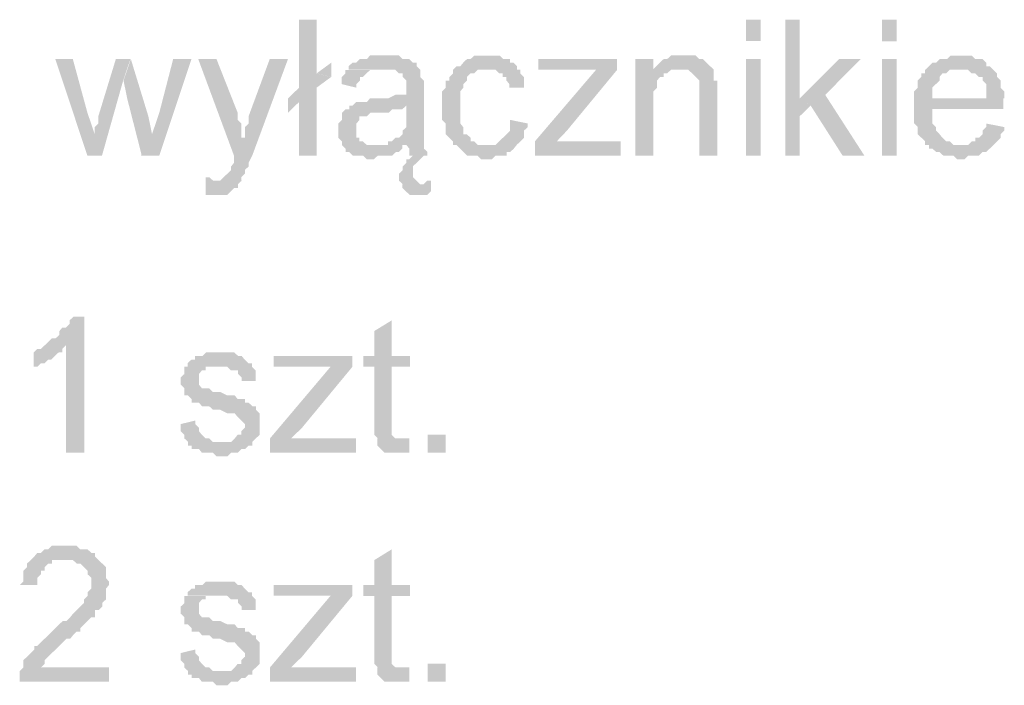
# Model space of a CAD drawing. Header units: millimetres. Extents: x -523 to 1404227, y -783705 to 1038705.
# Tile 217 of 256: x 416689 to 417853, y 244928 to 245716. Entities that reach past the tile are written whole.
import ezdxf

# ---------------------------------------------------------------- set-up
doc = ezdxf.new("R2010")
doc.units = ezdxf.units.MM
doc.linetypes.add('ACAD_ISO08W100', pattern=[36, 24, -3, 6, -3])
doc.layers.add('!!ELEKTRYKA', color=7, linetype='Continuous')

msp = doc.modelspace()

# ---------------------------------------------------------------- hatches: boundary and pattern name
at = {"layer": '!!ELEKTRYKA', "linetype": 'ACAD_ISO08W100'}
for points in [[(417039.8, 245715.73), (417019.1, 245715.73), (417019.1, 245635.27), (417006.17, 245622.59), (417019.1, 245618.36), (417019.1, 245554.8), (417039.8, 245554.8), (417039.8, 245635.27), (417057.05, 245647.94), (417039.8, 245652.17)], [(417611.27, 245715.75), (417594.09, 245715.75), (417594.09, 245554.88), (417611.27, 245554.88), (417611.27, 245601.52), (417624.15, 245614.14), (417611.27, 245622.65)], [(416751.58, 245669.15), (416730.84, 245669.15), (416768.86, 245554.82), (416777.5, 245580.23), (416768.86, 245605.63)], [(416819.76, 245669.2), (416802.48, 245669.2), (416781.75, 245601.47), (416781.75, 245597.24), (416781.75, 245593.01), (416777.43, 245588.77), (416777.43, 245584.54), (416777.43, 245580.31), (416777.43, 245580.31), (416768.79, 245554.91), (416786.07, 245554.91), (416811.12, 245643.81)], [(416820.21, 245669.11), (416811.57, 245643.72), (416815.89, 245622.56), (416833.16, 245554.84), (416845.26, 245580.24), (416840.94, 245601.4)], [(416891.86, 245669.17), (416870.27, 245669.17), (416853.86, 245605.69), (416845.23, 245580.31), (416832.27, 245554.92), (416853.86, 245554.92)], [(416921.48, 245669.16), (416899.9, 245669.16), (416942.19, 245554.88), (416955.14, 245576.03), (416950.82, 245576.03), (416950.82, 245584.49), (416950.82, 245588.8), (416950.82, 245593.03), (416946.51, 245597.26), (416946.51, 245601.49), (416946.51, 245605.72)], [(417006.04, 245669.15), (416984.47, 245669.15), (416959.44, 245601.4), (416959.44, 245601.4), (416959.44, 245597.17), (416959.44, 245592.94), (416955.12, 245588.71), (416955.12, 245584.49), (416955.12, 245580.26), (416955.12, 245576.03), (416942.18, 245554.88), (416942.18, 245554.88), (416942.18, 245550.66), (416942.18, 245546.34), (416938.73, 245542.11), (416938.73, 245537.88), (416934.41, 245533.65), (416934.41, 245533.65), (416934.41, 245533.65), (416930.1, 245529.42), (416930.1, 245529.42), (416925.78, 245525.2), (416917.15, 245525.2), (416950.81, 245525.2), (416950.81, 245529.42), (416950.81, 245529.42), (416955.12, 245533.65), (416955.12, 245537.88), (416959.44, 245542.11), (416959.44, 245546.34), (416963.75, 245554.88)], [(417120.17, 245673.4), (417115.86, 245673.4), (417111.55, 245673.4), (417107.24, 245673.4), (417102.93, 245673.4), (417099.48, 245669.17), (417095.17, 245669.17), (417090.86, 245669.17), (417086.55, 245664.95), (417082.24, 245664.95), (417077.93, 245660.73), (417077.93, 245656.5), (417115.86, 245656.5), (417120.17, 245656.5), (417124.48, 245656.5), (417128.79, 245656.5), (417133.1, 245656.5), (417137.41, 245652.19), (417141.72, 245652.19), (417141.72, 245647.97), (417141.72, 245647.97), (417146.03, 245643.74), (417146.03, 245639.52), (417146.03, 245635.3), (417146.03, 245635.3), (417146.03, 245626.85), (417141.72, 245626.85), (417137.41, 245626.85), (417137.41, 245626.85), (417133.1, 245626.85), (417124.48, 245622.62), (417120.17, 245622.62), (417115.86, 245622.62), (417111.55, 245622.62), (417102.93, 245622.62), (417099.48, 245618.4), (417095.17, 245618.4), (417095.17, 245618.4), (417090.86, 245618.4), (417086.55, 245618.4), (417082.24, 245614.09), (417146.03, 245614.09), (417146.03, 245605.64), (417146.03, 245601.42), (417146.03, 245597.19), (417146.03, 245592.97), (417146.03, 245588.75), (417141.72, 245584.52), (417141.72, 245584.52), (417141.72, 245580.3), (417137.41, 245575.99), (417133.1, 245575.99), (417128.79, 245571.76), (417124.48, 245571.76), (417124.48, 245567.54), (417146.03, 245567.54), (417146.03, 245567.54), (417149.48, 245563.32), (417149.48, 245559.09), (417149.48, 245554.87), (417153.79, 245554.87), (417149.48, 245550.64), (417146.03, 245550.64), (417146.03, 245546.42), (417141.72, 245542.2), (417141.72, 245542.2), (417141.72, 245537.89), (417137.41, 245533.66), (417137.41, 245529.44), (417137.41, 245525.21), (417141.72, 245520.99), (417166.72, 245520.99), (417162.41, 245520.99), (417158.1, 245525.21), (417158.1, 245525.21), (417153.79, 245529.44), (417153.79, 245533.66), (417153.79, 245537.89), (417153.79, 245542.2), (417158.1, 245546.42), (417158.1, 245546.42), (417162.41, 245550.64), (417162.41, 245550.64), (417166.72, 245554.87), (417171.03, 245554.87), (417171.03, 245554.87), (417171.03, 245559.09), (417166.72, 245563.32), (417166.72, 245567.54), (417166.72, 245571.76), (417166.72, 245571.76), (417166.72, 245575.99), (417166.72, 245580.3), (417166.72, 245584.52), (417166.72, 245588.75), (417166.72, 245597.19), (417166.72, 245601.42), (417166.72, 245631.07), (417166.72, 245631.07), (417166.72, 245635.3), (417166.72, 245639.52), (417166.72, 245643.74), (417162.41, 245647.97), (417162.41, 245647.97), (417162.41, 245652.19), (417162.41, 245656.5), (417158.1, 245660.73), (417158.1, 245664.95), (417153.79, 245664.95), (417149.48, 245669.17), (417146.03, 245669.17), (417141.72, 245669.17), (417137.41, 245673.4), (417133.1, 245673.4), (417128.79, 245673.4), (417124.48, 245673.4)], [(417243.47, 245673.31), (417239.16, 245673.31), (417234.85, 245673.31), (417230.55, 245673.31), (417226.24, 245673.31), (417221.93, 245669.09), (417217.63, 245669.09), (417213.32, 245664.87), (417213.32, 245664.87), (417209.87, 245660.65), (417205.57, 245660.65), (417201.26, 245656.43), (417201.26, 245652.21), (417196.95, 245647.98), (417196.95, 245643.68), (417192.65, 245643.68), (417192.65, 245639.46), (417192.65, 245635.24), (417188.34, 245631.02), (417188.34, 245626.8), (417188.34, 245622.57), (417188.34, 245618.27), (417188.34, 245614.05), (417188.34, 245605.61), (417188.34, 245601.39), (417188.34, 245597.16), (417192.65, 245592.94), (417192.65, 245588.64), (417192.65, 245584.42), (417192.65, 245580.2), (417196.95, 245575.98), (417196.95, 245575.98), (417201.26, 245571.75), (417201.26, 245567.53), (417239.16, 245567.53), (417239.16, 245567.53), (417234.85, 245567.53), (417230.55, 245567.53), (417226.24, 245571.75), (417221.93, 245571.75), (417221.93, 245575.98), (417217.63, 245580.2), (417217.63, 245580.2), (417213.32, 245580.2), (417213.32, 245584.42), (417213.32, 245588.64), (417209.87, 245592.94), (417209.87, 245597.16), (417209.87, 245601.39), (417209.87, 245605.61), (417209.87, 245614.05), (417209.87, 245614.05), (417209.87, 245618.27), (417209.87, 245622.57), (417209.87, 245626.8), (417209.87, 245631.02), (417213.32, 245635.24), (417213.32, 245639.46), (417217.63, 245643.68), (417217.63, 245647.98), (417217.63, 245647.98), (417221.93, 245652.21), (417226.24, 245652.21), (417230.55, 245656.43), (417234.85, 245656.43), (417239.16, 245656.43), (417243.47, 245656.43), (417277.06, 245656.43), (417277.06, 245660.65), (417272.75, 245664.87), (417268.45, 245664.87), (417268.45, 245669.09), (417264.14, 245669.09), (417260.69, 245669.09), (417256.39, 245673.31), (417252.08, 245673.31), (417247.77, 245673.31)], [(417395.15, 245669.21), (417302.2, 245669.21), (417302.2, 245656.47), (417348.67, 245656.47), (417352.98, 245656.47), (417357.28, 245656.47), (417361.58, 245656.47), (417365.89, 245656.47), (417370.19, 245656.47), (417395.15, 245656.47)], [(417438.25, 245669.11), (417416.75, 245669.11), (417416.75, 245554.82), (417438.25, 245554.82), (417438.25, 245618.37), (417438.25, 245622.59), (417438.25, 245626.8), (417438.25, 245631.01), (417442.55, 245635.31), (417442.55, 245639.53), (417442.55, 245643.74), (417445.99, 245647.95), (417445.99, 245647.95), (417450.29, 245647.95), (417450.29, 245652.17), (417454.59, 245652.17), (417438.25, 245652.17)], [(417470.98, 245673.44), (417470.98, 245673.44), (417466.68, 245673.44), (417463.24, 245673.44), (417458.94, 245673.44), (417454.65, 245669.22), (417450.35, 245669.22), (417446.05, 245665.01), (417446.05, 245665.01), (417441.75, 245660.71), (417437.45, 245656.5), (417466.68, 245656.5), (417470.98, 245656.5), (417475.28, 245656.5), (417479.58, 245656.5), (417483.88, 245652.29), (417483.88, 245652.29), (417488.18, 245648.07), (417492.48, 245643.77), (417492.48, 245643.77), (417492.48, 245639.56), (417492.48, 245635.35), (417492.48, 245631.13), (417492.48, 245626.92), (417492.48, 245554.87), (417513.97, 245554.87), (417513.97, 245626.92), (417513.97, 245626.92), (417513.97, 245635.35), (417513.97, 245639.56), (417513.97, 245643.77), (417509.67, 245643.77), (417509.67, 245648.07), (417509.67, 245652.29), (417509.67, 245656.5), (417505.38, 245660.71), (417505.38, 245660.71), (417501.08, 245665.01), (417496.78, 245669.22), (417492.48, 245669.22), (417492.48, 245669.22), (417488.18, 245673.44), (417483.88, 245673.44), (417475.28, 245673.44)], [(417683.48, 245669.16), (417657.72, 245669.16), (417611.34, 245622.61), (417624.22, 245614.11), (417662.01, 245554.86), (417687.77, 245554.86), (417641.4, 245626.82)], [(417801.74, 245673.37), (417797.45, 245673.37), (417793.16, 245673.37), (417789.73, 245673.37), (417785.44, 245669.17), (417781.15, 245669.17), (417776.86, 245669.17), (417772.57, 245664.88), (417768.28, 245664.88), (417763.99, 245660.68), (417759.7, 245656.47), (417801.74, 245656.47), (417801.74, 245656.47), (417806.03, 245656.47), (417810.32, 245656.47), (417814.61, 245652.18), (417818.89, 245652.18), (417823.18, 245647.98), (417827.47, 245647.98), (417827.47, 245643.78), (417827.47, 245643.78), (417831.76, 245639.49), (417831.76, 245635.28), (417831.76, 245630.99), (417831.76, 245622.59), (417768.28, 245622.59), (417853.21, 245622.59), (417853.21, 245626.79), (417853.21, 245630.99), (417848.92, 245635.28), (417848.92, 245639.49), (417848.92, 245643.78), (417844.63, 245647.98), (417844.63, 245652.18), (417840.34, 245656.47), (417840.34, 245656.47), (417836.05, 245660.68), (417831.76, 245660.68), (417831.76, 245664.88), (417827.47, 245669.17), (417823.18, 245669.17), (417818.89, 245669.17), (417814.61, 245673.37), (417810.32, 245673.37), (417806.03, 245673.37)], [(417078.27, 245656.41), (417073.96, 245656.41), (417073.96, 245652.19), (417069.65, 245647.97), (417069.65, 245643.74), (417069.65, 245639.52), (417086.89, 245635.29), (417086.89, 245639.52), (417091.2, 245643.74), (417091.2, 245647.97), (417094.65, 245647.97), (417098.96, 245652.19), (417098.96, 245652.19), (417103.27, 245656.41), (417107.58, 245656.41), (417111.89, 245656.41), (417116.2, 245656.41)], [(417276.43, 245656.53), (417242.85, 245656.53), (417242.85, 245656.53), (417247.16, 245656.53), (417251.46, 245656.53), (417255.77, 245652.22), (417260.08, 245652.22), (417260.08, 245648), (417264.38, 245648), (417264.38, 245643.79), (417267.82, 245639.57), (417267.82, 245635.35), (417285.04, 245635.35), (417285.04, 245639.57), (417285.04, 245643.79), (417285.04, 245648), (417280.74, 245652.22), (417280.74, 245656.53)], [(417395.32, 245656.43), (417370.36, 245656.43), (417298.06, 245571.82), (417298.06, 245554.87), (417323.88, 245571.82), (417335.93, 245584.48)], [(417437.45, 245656.5), (417437.45, 245652.29), (417454.65, 245652.29), (417458.94, 245656.5), (417463.24, 245656.5), (417466.68, 245656.5)], [(417759.46, 245656.47), (417759.46, 245656.47), (417759.46, 245652.26), (417755.17, 245652.26), (417755.17, 245648.06), (417750.88, 245643.77), (417750.88, 245639.57), (417750.88, 245635.36), (417746.59, 245631.07), (417746.59, 245626.87), (417746.59, 245622.66), (417746.59, 245618.38), (417746.59, 245609.97), (417746.59, 245605.68), (417746.59, 245601.47), (417746.59, 245597.27), (417746.59, 245592.98), (417750.88, 245588.78), (417750.88, 245584.57), (417750.88, 245580.28), (417755.17, 245576.08), (417755.17, 245576.08), (417759.46, 245571.79), (417759.46, 245567.59), (417801.5, 245567.59), (417801.5, 245567.59), (417797.21, 245567.59), (417792.92, 245567.59), (417788.63, 245571.79), (417784.34, 245571.79), (417780.05, 245576.08), (417776.62, 245580.28), (417776.62, 245580.28), (417776.62, 245580.28), (417772.33, 245584.57), (417772.33, 245588.78), (417768.04, 245592.98), (417768.04, 245597.27), (417768.04, 245601.47), (417768.04, 245609.97), (417852.12, 245609.97), (417852.12, 245609.97), (417852.12, 245614.17), (417852.12, 245618.38), (417852.12, 245622.66), (417768.04, 245622.66), (417768.04, 245622.66), (417768.04, 245631.07), (417768.04, 245635.36), (417772.33, 245639.57), (417772.33, 245639.57), (417776.62, 245643.77), (417776.62, 245648.06), (417780.05, 245652.26), (417784.34, 245652.26), (417788.63, 245656.47), (417792.92, 245656.47), (417797.21, 245656.47), (417801.5, 245656.47)], [(417082.75, 245614.04), (417078.44, 245614.04), (417078.44, 245609.82), (417074.13, 245609.82), (417069.82, 245605.59), (417069.82, 245601.37), (417069.82, 245597.14), (417065.51, 245592.92), (417065.51, 245588.69), (417065.51, 245584.47), (417065.51, 245584.47), (417065.51, 245580.25), (417065.51, 245576.02), (417069.82, 245571.71), (417069.82, 245567.49), (417074.13, 245563.26), (417074.13, 245563.26), (417074.13, 245559.04), (417078.44, 245559.04), (417082.75, 245554.81), (417087.06, 245554.81), (417090.51, 245554.81), (417094.82, 245554.81), (417099.13, 245550.59), (417103.44, 245550.59), (417107.76, 245550.59), (417112.07, 245554.81), (417116.38, 245554.81), (417120.69, 245554.81), (417125, 245554.81), (417129.31, 245554.81), (417133.62, 245559.04), (417137.07, 245559.04), (417141.38, 245563.26), (417141.38, 245567.49), (417107.76, 245567.49), (417107.76, 245567.49), (417103.44, 245567.49), (417099.13, 245567.49), (417094.82, 245571.71), (417090.51, 245571.71), (417090.51, 245576.02), (417087.06, 245576.02), (417087.06, 245580.25), (417087.06, 245584.47), (417087.06, 245588.69), (417087.06, 245592.92), (417090.51, 245597.14), (417090.51, 245597.14), (417090.51, 245601.37), (417094.82, 245601.37), (417099.13, 245601.37), (417103.44, 245605.59), (417107.76, 245605.59), (417112.07, 245605.59), (417116.38, 245605.59), (417120.69, 245605.59), (417125, 245605.59), (417129.31, 245609.82), (417133.62, 245609.82), (417137.07, 245609.82), (417141.38, 245609.82), (417145.69, 245614.04)], [(417268.8, 245597.21), (417268.8, 245592.99), (417268.8, 245588.69), (417268.8, 245584.47), (417264.5, 245580.24), (417264.5, 245580.24), (417260.19, 245576.02), (417255.88, 245571.8), (417255.88, 245571.8), (417251.58, 245567.58), (417247.27, 245567.58), (417238.66, 245567.58), (417200.76, 245567.58), (417205.07, 245567.58), (417209.37, 245563.28), (417213.68, 245559.06), (417213.68, 245559.06), (417217.99, 245554.84), (417222.29, 245554.84), (417225.74, 245554.84), (417230.05, 245554.84), (417234.35, 245550.62), (417242.96, 245550.62), (417247.27, 245550.62), (417251.58, 245554.84), (417255.88, 245554.84), (417260.19, 245554.84), (417264.5, 245554.84), (417264.5, 245559.06), (417268.8, 245559.06), (417273.11, 245563.28), (417273.11, 245563.28), (417276.55, 245567.58), (417280.86, 245571.8), (417280.86, 245571.8), (417285.17, 245576.02), (417285.17, 245580.24), (417285.17, 245584.47), (417289.47, 245588.69), (417289.47, 245592.99)], [(417831.76, 245592.9), (417831.76, 245588.7), (417827.47, 245584.5), (417827.47, 245580.21), (417823.18, 245576.01), (417818.89, 245576.01), (417818.89, 245571.8), (417814.61, 245571.8), (417810.32, 245567.51), (417806.03, 245567.51), (417801.74, 245567.51), (417759.7, 245567.51), (417763.99, 245567.51), (417763.99, 245563.31), (417768.28, 245563.31), (417772.57, 245559.11), (417776.86, 245559.11), (417781.15, 245554.82), (417785.44, 245554.82), (417789.73, 245554.82), (417793.16, 245554.82), (417797.45, 245550.61), (417801.74, 245550.61), (417806.03, 245550.61), (417810.32, 245554.82), (417814.61, 245554.82), (417818.89, 245554.82), (417823.18, 245554.82), (417827.47, 245559.11), (417831.76, 245559.11), (417836.05, 245563.31), (417836.05, 245563.31), (417840.34, 245567.51), (417844.63, 245571.8), (417844.63, 245571.8), (417848.92, 245576.01), (417848.92, 245580.21), (417853.21, 245584.5), (417853.21, 245588.7)], [(417399.62, 245571.82), (417348.84, 245571.82), (417344.54, 245571.82), (417340.23, 245571.82), (417335.93, 245571.82), (417331.63, 245571.82), (417327.32, 245571.82), (417323.88, 245571.82), (417298.06, 245554.87), (417399.62, 245554.87)], [(416908.87, 245529.41), (416908.87, 245508.27), (416913.19, 245508.27), (416917.5, 245508.27), (416921.82, 245508.27), (416926.13, 245508.27), (416930.45, 245508.27), (416933.9, 245508.27), (416938.21, 245512.5), (416938.21, 245512.5), (416942.53, 245516.73), (416946.85, 245516.73), (416946.85, 245520.95), (416951.16, 245525.18), (416917.5, 245525.18), (416917.5, 245525.18), (416913.19, 245529.41)], [(417175.02, 245525.2), (417175.02, 245525.2), (417170.71, 245525.2), (417170.71, 245525.2), (417166.4, 245520.97), (417141.42, 245520.97), (417141.42, 245516.75), (417145.73, 245512.53), (417145.73, 245512.53), (417150.03, 245508.31), (417150.03, 245508.31), (417154.34, 245508.31), (417158.65, 245508.31), (417162.96, 245508.31), (417166.4, 245508.31), (417170.71, 245508.31), (417175.02, 245512.53)], [(416765.09, 245364.28), (416752.12, 245364.28), (416752.12, 245364.28), (416747.8, 245360.04), (416747.8, 245355.81), (416743.48, 245351.57), (416739.16, 245351.57), (416735.7, 245347.34), (416735.7, 245343.1), (416731.38, 245338.87), (416727.06, 245338.87), (416722.74, 245334.63), (416722.74, 245334.63), (416718.42, 245330.4), (416743.48, 245330.4), (416743.48, 245203.44), (416765.09, 245203.44)], [(417128.8, 245360.07), (417108.11, 245347.4), (417108.11, 245317.74), (417095.18, 245317.74), (417095.18, 245305.07), (417108.11, 245305.07), (417108.11, 245237.33), (417108.11, 245237.33), (417108.11, 245228.88), (417108.11, 245224.57), (417112.42, 245220.35), (417141.73, 245220.35), (417137.42, 245220.35), (417133.11, 245220.35), (417133.11, 245220.35), (417128.8, 245224.57), (417128.8, 245224.57), (417128.8, 245228.88), (417128.8, 245237.33), (417128.8, 245305.07), (417150.35, 245305.07), (417150.35, 245317.74), (417128.8, 245317.74)], [(416718.27, 245330.51), (416713.95, 245326.27), (416709.63, 245326.27), (416705.3, 245322.04), (416705.3, 245305.1), (416705.3, 245305.1), (416709.63, 245305.1), (416713.95, 245309.33), (416718.27, 245309.33), (416722.59, 245313.57), (416726.05, 245313.57), (416726.05, 245313.57), (416730.37, 245317.8), (416734.69, 245322.04), (416739.01, 245322.04), (416739.01, 245326.27), (416743.34, 245330.51)], [(416921.14, 245322.02), (416921.14, 245322.02), (416912.51, 245322.02), (416909.06, 245322.02), (416904.74, 245317.79), (416904.74, 245317.79), (416900.43, 245317.79), (416896.11, 245317.79), (416896.11, 245313.56), (416891.79, 245313.56), (416887.48, 245309.33), (416887.48, 245305.1), (416925.46, 245305.1), (416925.46, 245305.1), (416929.78, 245305.1), (416934.09, 245305.1), (416938.41, 245300.87), (416942.72, 245300.87), (416947.04, 245300.87), (416947.04, 245296.64), (416951.36, 245292.41), (416951.36, 245288.18), (416967.76, 245288.18), (416967.76, 245292.41), (416967.76, 245296.64), (416967.76, 245300.87), (416963.44, 245305.1), (416963.44, 245309.33), (416963.44, 245309.33), (416959.12, 245309.33), (416954.81, 245313.56), (416951.36, 245317.79), (416947.04, 245317.79), (416947.04, 245317.79), (416942.72, 245322.02), (416938.41, 245322.02), (416934.09, 245322.02), (416929.78, 245322.02)], [(417082.08, 245317.85), (416988.92, 245317.85), (416988.92, 245305.08), (417035.5, 245305.08), (417039.81, 245305.08), (417044.12, 245305.08), (417048.43, 245305.08), (417052.75, 245305.08), (417057.06, 245305.08), (417082.08, 245305.08)], [(416887.83, 245305.07), (416883.51, 245305.07), (416883.51, 245300.84), (416883.51, 245296.61), (416879.2, 245292.38), (416879.2, 245288.15), (416879.2, 245283.92), (416883.51, 245279.69), (416883.51, 245275.38), (416883.51, 245271.15), (416887.83, 245271.15), (416892.15, 245266.92), (416892.15, 245262.69), (416896.46, 245262.69), (416896.46, 245262.69), (416900.78, 245262.69), (416904.23, 245258.46), (416908.55, 245258.46), (416912.86, 245258.46), (416917.18, 245254.23), (416921.5, 245254.23), (416925.81, 245254.23), (416934.45, 245250), (416938.76, 245250), (416943.08, 245250), (416946.53, 245245.77), (416946.53, 245245.77), (416950.85, 245241.54), (416950.85, 245241.54), (416955.16, 245237.31), (416955.16, 245233.08), (416950.85, 245228.85), (416950.85, 245224.62), (416946.53, 245224.62), (416943.08, 245220.39), (416943.08, 245220.39), (416938.76, 245216.16), (416934.45, 245216.16), (416925.81, 245216.16), (416887.83, 245216.16), (416887.83, 245211.93), (416892.15, 245211.93), (416892.15, 245207.7), (416896.46, 245207.7), (416900.78, 245207.7), (416904.23, 245203.47), (416908.55, 245203.47), (416912.86, 245203.47), (416917.18, 245203.47), (416921.5, 245199.24), (416925.81, 245199.24), (416930.13, 245199.24), (416934.45, 245199.24), (416938.76, 245203.47), (416943.08, 245203.47), (416946.53, 245203.47), (416950.85, 245207.7), (416955.16, 245207.7), (416959.48, 245211.93), (416963.8, 245211.93), (416963.8, 245216.16), (416968.11, 245220.39), (416968.11, 245220.39), (416972.43, 245224.62), (416972.43, 245228.85), (416972.43, 245233.08), (416972.43, 245237.31), (416972.43, 245237.31), (416972.43, 245241.54), (416972.43, 245245.77), (416972.43, 245250), (416968.11, 245254.23), (416968.11, 245258.46), (416963.8, 245258.46), (416959.48, 245262.69), (416955.16, 245262.69), (416955.16, 245266.92), (416950.85, 245266.92), (416946.53, 245266.92), (416943.08, 245271.15), (416938.76, 245271.15), (416934.45, 245271.15), (416925.81, 245275.38), (416925.81, 245275.38), (416921.5, 245275.38), (416917.18, 245275.38), (416912.86, 245279.69), (416908.55, 245279.69), (416908.55, 245279.69), (416904.23, 245279.69), (416900.78, 245283.92), (416900.78, 245288.15), (416900.78, 245292.38), (416900.78, 245292.38), (416900.78, 245296.61), (416904.23, 245300.84), (416908.55, 245300.84), (416908.55, 245305.07), (416912.86, 245305.07), (416917.18, 245305.07), (416925.81, 245305.07)], [(417082.25, 245305.11), (417056.37, 245305.11), (416984.78, 245220.4), (416984.78, 245203.5), (417009.79, 245220.4), (417022.73, 245233.08)], [(416896.46, 245241.54), (416879.2, 245237.31), (416879.2, 245237.31), (416879.2, 245233.08), (416879.2, 245228.85), (416883.51, 245224.62), (416883.51, 245220.39), (416887.83, 245216.16), (416925.81, 245216.16), (416925.81, 245216.16), (416921.5, 245216.16), (416917.18, 245216.16), (416912.86, 245220.39), (416908.55, 245220.39), (416904.23, 245224.62), (416904.23, 245224.62), (416900.78, 245228.85), (416900.78, 245233.08), (416896.46, 245237.31)], [(417086.56, 245220.4), (417035.67, 245220.4), (417031.36, 245220.4), (417027.04, 245220.4), (417022.73, 245220.4), (417018.42, 245220.4), (417014.1, 245220.4), (417009.79, 245220.4), (416984.78, 245203.5), (417086.56, 245203.5)], [(417149.67, 245220.4), (417145.36, 245220.4), (417141.05, 245220.4), (417111.74, 245220.4), (417111.74, 245216.18), (417111.74, 245216.18), (417111.74, 245211.95), (417116.05, 245207.73), (417120.36, 245203.51), (417124.67, 245203.51), (417124.67, 245203.51), (417133.29, 245203.51), (417136.74, 245203.51), (417136.74, 245203.51), (417141.05, 245203.51), (417145.36, 245203.51), (417149.67, 245203.51)], [(416744.07, 245093.34), (416739.74, 245093.34), (416735.42, 245093.34), (416726.78, 245093.34), (416722.46, 245089.1), (416718.13, 245089.1), (416718.13, 245089.1), (416713.81, 245084.87), (416709.49, 245084.87), (416706.03, 245080.63), (416706.03, 245080.63), (416701.71, 245076.4), (416697.39, 245072.25), (416697.39, 245068.01), (416693.07, 245063.78), (416693.07, 245059.54), (416693.07, 245055.3), (416693.07, 245051.07), (416688.74, 245046.83), (416709.49, 245046.83), (416709.49, 245051.07), (416709.49, 245055.3), (416713.81, 245059.54), (416713.81, 245063.78), (416718.13, 245063.78), (416718.13, 245068.01), (416722.46, 245072.25), (416726.78, 245072.25), (416726.78, 245076.4), (416731.1, 245076.4), (416739.74, 245076.4), (416744.07, 245076.4), (416782.1, 245076.4), (416777.78, 245080.63), (416777.78, 245080.63), (416777.78, 245084.87), (416773.46, 245084.87), (416769.14, 245089.1), (416764.81, 245089.1), (416760.49, 245089.1), (416756.17, 245093.34), (416751.85, 245093.34), (416748.39, 245093.34)], [(417128.8, 245089.16), (417108.11, 245076.4), (417108.11, 245046.84), (417095.18, 245046.84), (417095.18, 245034.08), (417108.11, 245034.08), (417108.11, 244966.33), (417108.11, 244966.33), (417108.11, 244957.89), (417108.11, 244953.66), (417112.42, 244949.44), (417141.73, 244949.44), (417137.42, 244949.44), (417133.11, 244949.44), (417133.11, 244949.44), (417128.8, 244953.66), (417128.8, 244953.66), (417128.8, 244957.89), (417128.8, 244966.33), (417128.8, 245034.08), (417150.35, 245034.08), (417150.35, 245046.84), (417128.8, 245046.84)], [(416782.1, 245076.4), (416744.07, 245076.4), (416744.07, 245076.4), (416748.39, 245076.4), (416751.85, 245076.4), (416756.17, 245072.25), (416760.49, 245072.25), (416764.81, 245068.01), (416764.81, 245068.01), (416769.14, 245063.78), (416769.14, 245063.78), (416769.14, 245059.54), (416773.46, 245055.3), (416773.46, 245051.07), (416773.46, 245046.83), (416773.46, 245042.6), (416769.14, 245038.36), (416769.14, 245034.13), (416764.81, 245029.89), (416764.81, 245025.65), (416760.49, 245021.42), (416760.49, 245021.42), (416756.17, 245017.18), (416756.17, 245017.18), (416751.85, 245012.95), (416748.39, 245008.71), (416744.07, 245004.48), (416739.74, 245004.48), (416735.42, 245000.24), (416731.1, 244996), (416726.78, 244991.77), (416722.46, 244987.53), (416718.13, 244983.3), (416718.13, 244983.3), (416713.81, 244979.06), (416709.49, 244974.83), (416706.03, 244974.83), (416706.03, 244970.59), (416701.71, 244966.35), (416701.71, 244966.35), (416697.39, 244962.12), (416693.07, 244957.88), (416693.07, 244953.65), (416693.07, 244949.41), (416688.74, 244945.18), (416688.74, 244945.18), (416688.74, 244940.94), (416688.74, 244936.7), (416688.74, 244932.47), (416794.2, 244932.47), (416794.2, 244949.41), (416713.81, 244949.41), (416713.81, 244949.41), (416718.13, 244953.65), (416718.13, 244957.88), (416722.46, 244962.12), (416722.46, 244962.12), (416726.78, 244966.35), (416726.78, 244966.35), (416731.1, 244970.59), (416735.42, 244974.83), (416739.74, 244979.06), (416744.07, 244983.3), (416748.39, 244983.3), (416751.85, 244987.53), (416756.17, 244991.77), (416760.49, 244991.77), (416760.49, 244996), (416764.81, 245000.24), (416769.14, 245004.48), (416769.14, 245004.48), (416773.46, 245008.71), (416777.78, 245008.71), (416777.78, 245012.95), (416777.78, 245017.18), (416782.1, 245017.18), (416786.42, 245021.42), (416786.42, 245025.65), (416790.75, 245029.89), (416790.75, 245029.89), (416790.75, 245034.13), (416790.75, 245038.36), (416790.75, 245042.6), (416794.2, 245046.83), (416794.2, 245051.07), (416790.75, 245055.3), (416790.75, 245059.54), (416790.75, 245063.78), (416790.75, 245068.01), (416786.42, 245072.25), (416786.42, 245072.25)], [(416921.14, 245051.06), (416921.14, 245051.06), (416912.51, 245051.06), (416909.06, 245051.06), (416904.74, 245046.83), (416904.74, 245046.83), (416900.43, 245046.83), (416896.11, 245046.83), (416896.11, 245042.6), (416891.79, 245042.6), (416887.48, 245038.37), (416887.48, 245034.14), (416925.46, 245034.14), (416925.46, 245034.14), (416929.78, 245034.14), (416934.09, 245034.14), (416938.41, 245029.91), (416942.72, 245029.91), (416947.04, 245029.91), (416947.04, 245025.68), (416951.36, 245021.45), (416951.36, 245017.22), (416967.76, 245017.22), (416967.76, 245021.45), (416967.76, 245025.68), (416967.76, 245029.91), (416963.44, 245034.14), (416963.44, 245038.37), (416963.44, 245038.37), (416959.12, 245038.37), (416954.81, 245042.6), (416951.36, 245046.83), (416947.04, 245046.83), (416947.04, 245046.83), (416942.72, 245051.06), (416938.41, 245051.06), (416934.09, 245051.06), (416929.78, 245051.06)], [(417082.08, 245046.82), (416988.92, 245046.82), (416988.92, 245034.14), (417035.5, 245034.14), (417039.81, 245034.14), (417044.12, 245034.14), (417048.43, 245034.14), (417052.75, 245034.14), (417057.06, 245034.14), (417082.08, 245034.14)], [(416887.83, 245034.09), (416883.51, 245034.09), (416883.51, 245029.86), (416883.51, 245025.63), (416879.2, 245021.4), (416879.2, 245017.17), (416879.2, 245012.94), (416883.51, 245008.72), (416883.51, 245004.49), (416883.51, 245000.26), (416887.83, 245000.26), (416892.15, 244996.03), (416892.15, 244991.8), (416896.46, 244991.8), (416896.46, 244991.8), (416900.78, 244991.8), (416904.23, 244987.57), (416908.55, 244987.57), (416912.86, 244987.57), (416917.18, 244983.34), (416921.5, 244983.34), (416925.81, 244983.34), (416934.45, 244979.11), (416938.76, 244979.11), (416943.08, 244979.11), (416946.53, 244974.88), (416946.53, 244974.88), (416950.85, 244970.65), (416950.85, 244970.65), (416955.16, 244966.42), (416955.16, 244962.1), (416950.85, 244957.87), (416950.85, 244953.64), (416946.53, 244953.64), (416943.08, 244949.41), (416943.08, 244949.41), (416938.76, 244945.18), (416934.45, 244945.18), (416925.81, 244945.18), (416887.83, 244945.18), (416887.83, 244940.95), (416892.15, 244940.95), (416892.15, 244936.72), (416896.46, 244936.72), (416900.78, 244936.72), (416904.23, 244932.49), (416908.55, 244932.49), (416912.86, 244932.49), (416917.18, 244932.49), (416921.5, 244928.26), (416925.81, 244928.26), (416930.13, 244928.26), (416934.45, 244928.26), (416938.76, 244932.49), (416943.08, 244932.49), (416946.53, 244932.49), (416950.85, 244936.72), (416955.16, 244936.72), (416959.48, 244940.95), (416963.8, 244940.95), (416963.8, 244945.18), (416968.11, 244949.41), (416968.11, 244949.41), (416972.43, 244953.64), (416972.43, 244957.87), (416972.43, 244962.1), (416972.43, 244966.42), (416972.43, 244966.42), (416972.43, 244970.65), (416972.43, 244974.88), (416972.43, 244979.11), (416968.11, 244983.34), (416968.11, 244987.57), (416963.8, 244987.57), (416959.48, 244991.8), (416955.16, 244991.8), (416955.16, 244996.03), (416950.85, 244996.03), (416946.53, 244996.03), (416943.08, 245000.26), (416938.76, 245000.26), (416934.45, 245000.26), (416925.81, 245004.49), (416925.81, 245004.49), (416921.5, 245004.49), (416917.18, 245004.49), (416912.86, 245008.72), (416908.55, 245008.72), (416908.55, 245008.72), (416904.23, 245008.72), (416900.78, 245012.94), (416900.78, 245017.17), (416900.78, 245021.4), (416900.78, 245021.4), (416900.78, 245025.63), (416904.23, 245029.86), (416908.55, 245029.86), (416908.55, 245034.09), (416912.86, 245034.09), (416917.18, 245034.09), (416925.81, 245034.09)], [(417082.25, 245034.17), (417056.37, 245034.17), (416984.78, 244949.46), (416984.78, 244932.55), (417009.79, 244949.46), (417022.73, 244962.22)], [(416896.46, 244970.65), (416879.2, 244966.42), (416879.2, 244966.42), (416879.2, 244962.1), (416879.2, 244957.87), (416883.51, 244953.64), (416883.51, 244949.41), (416887.83, 244945.18), (416925.81, 244945.18), (416925.81, 244945.18), (416921.5, 244945.18), (416917.18, 244945.18), (416912.86, 244949.41), (416908.55, 244949.41), (416904.23, 244953.64), (416904.23, 244953.64), (416900.78, 244957.87), (416900.78, 244962.1), (416896.46, 244966.42)], [(417086.56, 244949.46), (417035.67, 244949.46), (417031.36, 244949.46), (417027.04, 244949.46), (417022.73, 244949.46), (417018.42, 244949.46), (417014.1, 244949.46), (417009.79, 244949.46), (416984.78, 244932.55), (417086.56, 244932.55)], [(417149.67, 244949.53), (417145.36, 244949.53), (417141.05, 244949.53), (417111.74, 244949.53), (417111.74, 244945.22), (417111.74, 244945.22), (417111.74, 244940.99), (417116.05, 244936.77), (417120.36, 244932.55), (417124.67, 244932.55), (417124.67, 244932.55), (417133.29, 244932.55), (417136.74, 244932.55), (417136.74, 244932.55), (417141.05, 244932.55), (417145.36, 244932.55), (417149.67, 244932.55)]]:
    msp.add_hatch(color=7, dxfattribs=at).paths.add_polyline_path(points)

# ---------------------------------------------------------------- linework, layer by layer
at = {"layer": '!!ELEKTRYKA', "color": 7, "linetype": 'ACAD_ISO08W100', "lineweight": -3}
for points in [[(417565.04, 245715.7), (417547.86, 245715.7), (417565.04, 245690.36), (417547.86, 245690.36)], [(417725.8, 245715.71), (417708.64, 245715.71), (417725.8, 245690.3), (417708.64, 245690.3)], [(417565.04, 245669.14), (417547.86, 245669.14), (417565.04, 245554.87), (417547.86, 245554.87)], [(417725.8, 245669.19), (417708.64, 245669.19), (417725.8, 245554.89), (417708.64, 245554.89)], [(417057.23, 245664.92), (417039.98, 245652.25), (417057.23, 245647.94)], [(417006.17, 245622.59), (417006.17, 245605.6), (417019.1, 245618.36)], [(417171.09, 245203.49), (417171.09, 245224.68), (417192.63, 245203.49), (417192.63, 245224.68)], [(417171.09, 244932.56), (417171.09, 244953.75), (417192.63, 244932.56), (417192.63, 244953.75)]]:
    msp.add_solid(points, dxfattribs=at)

doc.saveas('drawing.dxf')
